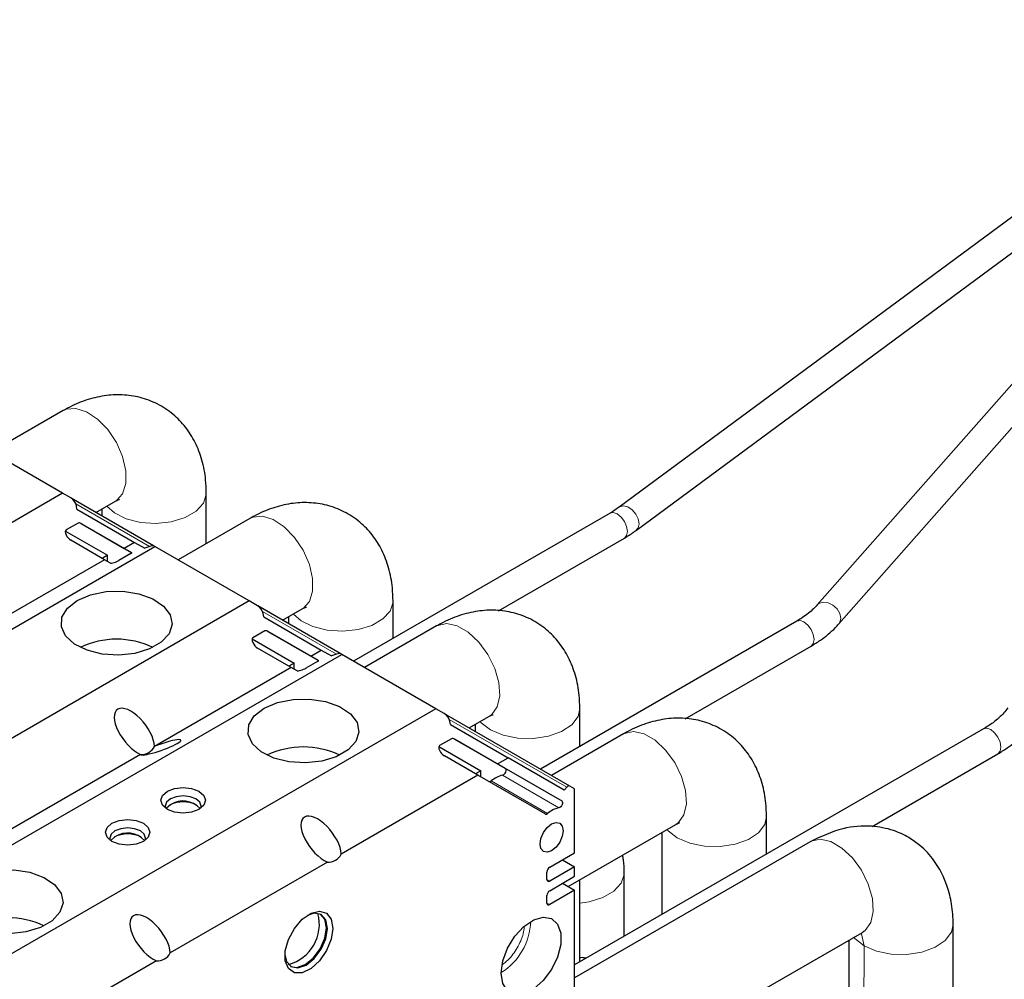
# Model space of a CAD drawing. Header units: millimetres. Extents: x 5 to 418, y 2 to 292.
# Tile 25 of 41: x 262 to 277, y 121 to 136. Entities that reach past the tile are written whole.
import ezdxf

# ---------------------------------------------------------------- set-up
doc = ezdxf.new("R2010")
doc.units = ezdxf.units.MM

msp = doc.modelspace()

# ---------------------------------------------------------------- linework, layer by layer
at = {"color": 7, "linetype": 'Continuous', "lineweight": 25}
for p, q in [((281.4559, 135.6631), (271.3655, 128.2045)), ((271.6271, 127.8507), (281.7174, 135.3093)), ((280.6707, 133.8276), (274.3942, 126.7077)), ((274.7242, 126.4167), (281.0008, 133.5366)), ((262.8591, 129.6809), (261.76, 129.0464)), ((262.8489, 128.4178), (261.4064, 129.2505)), ((262.8489, 128.4178), (255.7071, 124.2949)), ((262.9753, 128.3448), (262.8489, 128.4178)), ((264.2395, 127.6148), (262.9814, 128.3411)), ((265.049, 127.6468), (265.049, 128.4164)), ((263.0697, 128.1748), (263.0611, 128.2259)), ((263.3599, 128.1225), (263.6591, 128.2952)), ((263.0697, 128.1748), (263.9511, 127.6659)), ((263.449, 128.174), (263.449, 128.0711)), ((265.7158, 128.0318), (264.6167, 127.3973)), ((271.2243, 128.1124), (267.3011, 125.8476)), ((263.0868, 127.9602), (262.9049, 127.8552)), ((263.9077, 127.506), (263.1302, 127.955)), ((263.1338, 127.953), (263.7911, 127.5735)), ((262.893, 127.8381), (263.5349, 127.4676)), ((269.5196, 126.6203), (271.4442, 127.7313)), ((257.1213, 123.4785), (264.2631, 127.6014)), ((263.491, 127.4003), (262.9773, 127.6969)), ((263.9511, 127.6659), (263.7911, 127.5735)), ((263.9511, 127.6659), (264.1065, 127.5762)), ((264.155, 127.5944), (264.1065, 127.5762)), ((264.2631, 127.6014), (264.2409, 127.6142)), ((265.7056, 126.7687), (264.2631, 127.6014)), ((263.5349, 127.4676), (263.4546, 127.4212)), ((263.5349, 127.375), (263.5349, 127.4676)), ((263.8949, 127.4936), (263.713, 127.3887)), ((263.7911, 127.5735), (263.9069, 127.5067)), ((263.9075, 127.5063), (263.7911, 127.5735)), ((263.491, 127.4003), (261.3993, 126.1928)), ((263.5815, 127.348), (263.491, 127.4003)), ((265.7056, 126.7687), (258.5638, 122.6458)), ((265.832, 126.6957), (265.7056, 126.7687)), ((267.0962, 125.9656), (265.8381, 126.6919)), ((267.9058, 126.1966), (267.9058, 126.7673)), ((265.9264, 126.5256), (265.9178, 126.5768)), ((265.9264, 126.5256), (266.8078, 126.0167)), ((266.2166, 126.4734), (266.5158, 126.6461)), ((266.3058, 126.5249), (266.3058, 126.422)), ((268.5726, 126.3859), (267.4706, 125.7498)), ((274.081, 126.46), (270.1604, 124.1967)), ((265.9435, 126.311), (265.7616, 126.206)), ((266.7645, 125.8568), (265.9869, 126.3059)), ((265.9905, 126.3038), (266.6478, 125.9244)), ((265.7497, 126.1889), (266.3916, 125.8184)), ((272.3763, 124.9678), (274.301, 126.0789)), ((259.978, 121.8293), (267.1199, 125.9522)), ((266.3477, 125.7511), (265.834, 126.0477)), ((266.6478, 125.9244), (266.8078, 126.0167)), ((266.6478, 125.9244), (266.7642, 125.8572)), ((266.6478, 125.9244), (266.7637, 125.8575)), ((266.8078, 126.0167), (266.9632, 125.9271)), ((267.0117, 125.9452), (266.9632, 125.9271)), ((267.1199, 125.9522), (267.0976, 125.9651)), ((268.5623, 125.1195), (267.1199, 125.9522)), ((266.3916, 125.8184), (266.3113, 125.7721)), ((266.3916, 125.7258), (266.3916, 125.8184)), ((266.7516, 125.8445), (266.5697, 125.7395)), ((266.3477, 125.7511), (264.256, 124.5437)), ((266.4383, 125.6989), (266.3477, 125.7511)), ((268.5623, 125.1195), (261.4205, 120.9966)), ((268.6887, 125.0466), (268.5623, 125.1195)), ((270.6108, 123.9367), (268.6948, 125.0428)), ((270.7625, 124.5442), (270.7625, 125.1214)), ((268.7831, 124.8765), (268.7745, 124.9276)), ((268.7831, 124.8765), (269.6645, 124.3676)), ((269.0705, 124.8259), (269.3725, 125.0002)), ((269.1625, 124.879), (269.1625, 124.7728)), ((271.4293, 124.7335), (270.3299, 124.0989)), ((276.9377, 124.8108), (270.6837, 121.2005)), ((268.8002, 124.6619), (268.6183, 124.5569)), ((269.6229, 124.2067), (268.8436, 124.6567)), ((268.8472, 124.6547), (269.5045, 124.2752)), ((264.044, 124.4212), (261.6397, 123.0333)), ((268.6065, 124.5398), (269.2483, 124.1693)), ((275.2336, 123.319), (277.1577, 124.4298)), ((269.2044, 124.102), (268.6907, 124.3986)), ((269.5045, 124.2752), (269.6645, 124.3676)), ((269.5045, 124.2752), (270.4856, 123.7087)), ((270.5219, 123.8725), (269.6645, 124.3676)), ((269.2483, 124.1693), (269.1681, 124.123)), ((269.2483, 124.0766), (269.2483, 124.1693)), ((269.2044, 124.102), (267.1127, 122.8945)), ((270.2308, 123.5093), (269.2044, 124.102)), ((270.5636, 123.919), (270.5219, 123.8725)), ((270.6837, 123.8946), (270.6108, 123.9367)), ((270.6837, 122.9148), (270.6837, 123.8946)), ((273.6192, 122.8951), (273.6192, 123.469)), ((270.5863, 122.3994), (272.2292, 123.3478)), ((272.0192, 123.2266), (272.0192, 121.9714)), ((274.2862, 123.0844), (270.6837, 121.0048)), ((270.3019, 122.6944), (270.6837, 122.9148)), ((266.9007, 122.7721), (264.4964, 121.3841)), ((270.4998, 122.8086), (270.6837, 122.7025)), ((270.2595, 122.5066), (270.2595, 122.6209)), ((270.6837, 122.7025), (270.3019, 122.4821)), ((270.6837, 122.5555), (270.6837, 122.7025)), ((270.3019, 122.3351), (270.6837, 122.5555)), ((270.7625, 121.2459), (270.7625, 122.5011)), ((271.4413, 121.6378), (271.4413, 122.6026)), ((270.6837, 122.3432), (270.3019, 122.1228)), ((270.4998, 122.4494), (270.6837, 122.3432)), ((270.6837, 117.9542), (270.6837, 122.3432)), ((270.2595, 122.1473), (270.2595, 122.2616)), ((275.0856, 121.6985), (275.1072, 121.718)), ((276.4759, 117.9021), (276.4759, 121.82)), ((270.6837, 119.1573), (275.0856, 121.6985)), ((274.8759, 121.5774), (274.8759, 117.9001)), ((264.2843, 121.2617), (262.1927, 120.0542))]:
    msp.add_line(p, q, dxfattribs=at)
at = {"color": 7, "linetype": 'Continuous', "lineweight": 18}
for p, q in [((263.052, 128.2554), (264.1813, 127.6035)), ((265.9087, 126.6063), (267.0381, 125.9543)), ((268.7654, 124.9571), (270.5636, 123.919)), ((270.4856, 123.7087), (269.6229, 124.2067)), ((269.4051, 124.0153), (270.2678, 123.5173)), ((270.4428, 123.6041), (269.5802, 124.1021)), ((270.3019, 122.4821), (270.2595, 122.5066)), ((270.3019, 122.1228), (270.2595, 122.1473)), ((275.1102, 121.4933), (275.0701, 121.6779))]:
    msp.add_line(p, q, dxfattribs=at)
at = {"color": 7, "linetype": 'Continuous', "lineweight": 18, "flags": 128}
for points in [[(263.6591, 128.2952), (263.6738, 128.3044), (263.7688, 128.4104), (263.8185, 128.5678), (263.8185, 128.7625), (263.7688, 128.9773), (263.6738, 129.193), (263.5419, 129.3905), (263.385, 129.5523), (263.2168, 129.6639), (263.0524, 129.7155), (262.9064, 129.7024), (262.8591, 129.6809)], [(263.5262, 128.2185), (263.6427, 128.1152), (263.8234, 128.0254), (264.042, 127.9703), (264.279, 127.9549), (264.5133, 127.9805), (264.7241, 128.0448), (264.8927, 128.1422), (265.0042, 128.2639), (265.0485, 128.3991), (265.049, 128.4167)], [(271.3657, 128.2047), (271.3737, 128.2099), (271.4299, 128.2235), (271.4963, 128.2072), (271.5627, 128.1637), (271.6189, 128.0993), (271.6565, 128.0241), (271.6697, 127.9494), (271.6565, 127.8866), (271.627, 127.8507)], [(266.5158, 126.6461), (266.5305, 126.6552), (266.6255, 126.7613), (266.6752, 126.9187), (266.6752, 127.1134), (266.6255, 127.3281), (266.5305, 127.5439), (266.3987, 127.7414), (266.2417, 127.9031), (266.0735, 128.0147), (265.9091, 128.0663), (265.7631, 128.0533), (265.7158, 128.0318)], [(271.2243, 128.1124), (271.2747, 128.1222), (271.3343, 128.1015), (271.3938, 128.0534), (271.4443, 127.9854), (271.478, 127.9076), (271.4898, 127.832), (271.478, 127.7701), (271.4443, 127.7313), (271.4442, 127.7313)], [(266.3829, 126.5694), (266.4994, 126.466), (266.6801, 126.3762), (266.8987, 126.3212), (267.1357, 126.3058), (267.37, 126.3313), (267.5808, 126.3957), (267.7494, 126.493), (267.8609, 126.6147), (267.9052, 126.75), (267.9058, 126.7676)], [(274.3949, 126.7084), (274.4206, 126.7299), (274.4842, 126.7502), (274.5592, 126.7418), (274.6342, 126.7061), (274.6979, 126.6485), (274.7404, 126.5777), (274.7553, 126.5046), (274.7404, 126.4402), (274.7243, 126.4168)], [(269.3725, 125.0002), (269.4148, 125.0305), (269.4991, 125.1504), (269.5366, 125.3186), (269.524, 125.52), (269.4624, 125.7369), (269.3573, 125.9498), (269.218, 126.1399), (269.0568, 126.2903), (268.8882, 126.3877), (268.7271, 126.4233), (268.5878, 126.394), (268.5726, 126.3859)], [(274.081, 126.46), (274.1314, 126.4698), (274.191, 126.4491), (274.2505, 126.401), (274.301, 126.333), (274.3347, 126.2552), (274.3465, 126.1796), (274.3347, 126.1177), (274.301, 126.0789), (274.301, 126.0789)], [(269.3968, 124.7948), (269.5887, 124.7131), (269.8137, 124.6676), (270.052, 124.6625), (270.2824, 124.6981), (270.4843, 124.7713), (270.6398, 124.8757), (270.7352, 125.0019), (270.7625, 125.1216)], [(269.2396, 124.9235), (269.2552, 124.9056), (269.3968, 124.7948)], [(272.2292, 123.3478), (272.2715, 123.378), (272.3558, 123.498), (272.3933, 123.6662), (272.3807, 123.8676), (272.3191, 124.0844), (272.214, 124.2974), (272.0747, 124.4875), (271.9135, 124.6379), (271.7449, 124.7353), (271.5838, 124.7709), (271.4445, 124.7416), (271.4293, 124.7335)], [(276.9377, 124.8108), (276.9881, 124.8206), (277.0477, 124.7999), (277.1072, 124.7519), (277.1577, 124.6838), (277.1914, 124.6061), (277.2032, 124.5305), (277.1914, 124.4686), (277.1577, 124.4298), (277.1577, 124.4298)], [(272.2535, 123.1424), (272.4454, 123.0607), (272.6705, 123.0152), (272.9088, 123.01), (273.1391, 123.0457), (273.341, 123.1189), (273.4966, 123.2233), (273.5919, 123.3494), (273.6192, 123.4692)], [(272.0963, 123.2711), (272.1119, 123.2532), (272.2535, 123.1424)], [(275.0856, 121.6985), (275.1282, 121.7289), (275.2125, 121.8489), (275.25, 122.017), (275.2374, 122.2185), (275.1758, 122.4353), (275.0707, 122.6482), (274.9314, 122.8384), (274.7703, 122.9888), (274.6016, 123.0861), (274.4405, 123.1217), (274.3012, 123.0925), (274.2862, 123.0844)], [(270.7625, 122.1461), (270.9055, 122.1667), (271.1163, 122.231), (271.285, 122.3283), (271.3964, 122.45), (271.4407, 122.5853), (271.4413, 122.6029)], [(275.1102, 121.4933), (275.3021, 121.4115), (275.5272, 121.366), (275.7655, 121.3609), (275.9958, 121.3965), (276.1977, 121.4698), (276.3533, 121.5741), (276.4486, 121.7003), (276.4759, 121.8203)], [(274.9512, 121.6242), (274.9686, 121.604), (275.1102, 121.4933)]]:
    msp.add_lwpolyline(points, dxfattribs=at)
at = {"color": 7, "linetype": 'Continuous', "lineweight": 25, "flags": 128}
for points in [[(263.0752, 126.7768), (263.279, 126.8637), (263.5182, 126.912), (263.7714, 126.9174), (264.0161, 126.8796), (264.2307, 126.8018), (264.3959, 126.6909), (264.4972, 126.5568), (264.5256, 126.4115), (264.4785, 126.2678), (264.3601, 126.1384), (264.181, 126.035), (263.9569, 125.9667), (263.708, 125.9395), (263.4562, 125.9558), (263.224, 126.0143), (263.0319, 126.1097), (262.8971, 126.2336), (262.8316, 126.3749), (262.841, 126.521), (262.9247, 126.6591), (263.0752, 126.7768)], [(265.9319, 125.1277), (266.1357, 125.2145), (266.3749, 125.2628), (266.6281, 125.2683), (266.8728, 125.2304), (267.0874, 125.1526), (267.2526, 125.0417), (267.354, 124.9077), (267.3823, 124.7623), (267.3352, 124.6186), (267.2168, 124.4893), (267.0377, 124.3859), (266.8137, 124.3175), (266.5647, 124.2903), (266.3129, 124.3067), (266.0807, 124.3652), (265.8886, 124.4606), (265.7538, 124.5845), (265.6883, 124.7257), (265.6977, 124.8719), (265.7814, 125.01), (265.9319, 125.1277)], [(269.5802, 124.1021), (269.5939, 124.1075), (269.6076, 124.1183), (269.6197, 124.1333), (269.6289, 124.1506), (269.6342, 124.1686), (269.6349, 124.185), (269.631, 124.1982), (269.6229, 124.2067)], [(264.9349, 123.5806), (264.8246, 123.538), (264.6944, 123.5231), (264.5643, 123.538), (264.454, 123.5806), (264.3803, 123.6442), (264.3544, 123.7193), (264.3803, 123.7945), (264.454, 123.8581), (264.5643, 123.9007), (264.6944, 123.9156), (264.8246, 123.9007), (264.9349, 123.8581), (265.0086, 123.7945), (265.0344, 123.7193), (265.0086, 123.6442), (264.9349, 123.5806)], [(264.9656, 123.6009), (264.9694, 123.6274), (264.9485, 123.6882), (264.8889, 123.7397), (264.7997, 123.7741), (264.6944, 123.7862), (264.5892, 123.7741), (264.5, 123.7397), (264.4404, 123.6882), (264.4194, 123.6274), (264.4233, 123.6009)], [(270.4856, 123.7087), (270.4937, 123.7002), (270.4975, 123.687), (270.4968, 123.6706), (270.4916, 123.6526), (270.4824, 123.6352), (270.4703, 123.6203), (270.4566, 123.6095), (270.4428, 123.6041)], [(264.5, 123.652), (264.4404, 123.6005), (264.4351, 123.5924)], [(264.0863, 123.0907), (263.976, 123.0482), (263.8459, 123.0332), (263.7158, 123.0482), (263.6055, 123.0907), (263.5318, 123.1544), (263.5059, 123.2295), (263.5318, 123.3046), (263.6055, 123.3683), (263.7158, 123.4108), (263.8459, 123.4258), (263.976, 123.4108), (264.0863, 123.3683), (264.16, 123.3046), (264.1859, 123.2295), (264.16, 123.1544), (264.0863, 123.0907)], [(270.1544, 123.0501), (270.1678, 123.136), (270.2061, 123.2243), (270.2635, 123.3017), (270.3312, 123.3563), (270.3988, 123.3798), (270.4562, 123.3687), (270.4945, 123.3246), (270.508, 123.2542), (270.4945, 123.1683), (270.4562, 123.0799), (270.3988, 123.0026), (270.3312, 122.948), (270.2635, 122.9244), (270.2061, 122.9356), (270.1678, 122.9797), (270.1544, 123.0501)], [(264.1171, 123.1111), (264.1209, 123.1376), (264.1, 123.1983), (264.0404, 123.2498), (263.9512, 123.2842), (263.8459, 123.2963), (263.7407, 123.2842), (263.6515, 123.2498), (263.5918, 123.1983), (263.5709, 123.1376), (263.5748, 123.1111)], [(263.6515, 123.1621), (263.5918, 123.1106), (263.5865, 123.1026)], [(261.4064, 122.5151), (261.6103, 122.602), (261.8494, 122.6503), (262.1026, 122.6558), (262.3473, 122.6179), (262.5619, 122.5401), (262.7272, 122.4292), (262.8285, 122.2952), (262.8568, 122.1498), (262.8097, 122.0061), (262.6913, 121.8768), (262.5122, 121.7734), (262.2882, 121.705), (262.0392, 121.6778), (261.7874, 121.6942), (261.5552, 121.7527), (261.3632, 121.8481), (261.2284, 121.9719), (261.1628, 122.1132), (261.1723, 122.2594), (261.2559, 122.3975), (261.4064, 122.5151)], [(266.9855, 121.7597), (266.9607, 121.592), (266.8896, 121.4183), (266.7817, 121.262), (266.6518, 121.1443), (266.5172, 121.081), (266.3963, 121.0807), (266.3052, 121.1435), (266.2564, 121.2608), (266.2564, 121.4168), (266.3052, 121.5905), (266.3963, 121.7584), (266.5172, 121.8978), (266.6518, 121.9899), (266.7817, 122.0222), (266.8896, 121.9904), (266.9607, 121.8988), (266.9855, 121.7597)], [(266.2508, 121.3608), (266.2749, 121.2547), (266.3454, 121.1736), (266.4509, 121.1531), (266.5754, 121.1964), (266.6999, 121.2968), (266.8054, 121.4391), (266.8759, 121.6017), (266.9007, 121.7597), (266.8759, 121.8892), (266.8054, 121.9703), (266.6999, 121.9908), (266.5959, 121.9587)], [(266.8856, 121.7684), (266.8608, 121.8979), (266.7977, 121.9745)], [(269.5593, 121.0734), (269.5842, 121.2602), (269.6562, 121.4554), (269.7675, 121.638), (269.9061, 121.7882), (270.0569, 121.8897), (270.2036, 121.9315), (270.3302, 121.909), (270.4232, 121.8248), (270.4723, 121.6879), (270.4723, 121.5132), (270.4232, 121.3195), (270.3302, 121.128), (270.2036, 120.9593), (270.0569, 120.8317), (269.9061, 120.7591), (269.7675, 120.7493), (269.6562, 120.8034), (269.5842, 120.9155), (269.5593, 121.0734)], [(266.338, 121.1782), (266.4359, 121.1618), (266.5603, 121.2051), (266.6848, 121.3055), (266.7903, 121.4479), (266.8608, 121.6104), (266.8856, 121.7684)]]:
    msp.add_lwpolyline(points, dxfattribs=at)
at = {"color": 7, "linetype": 'Continuous', "lineweight": 25}
for centre, radius, start, end in [((263.6762, 124.8853), 1.2986, 64.63812, 115.36188), ((264.0557, 124.6458), 0.2249, 267.01485, 332.97977), ((266.5329, 123.2362), 1.2986, 64.63812, 115.36188), ((269.38, 124.0404), 0.0355, 254.02785, 315.11424), ((269.6741, 123.6927), 0.42, 102.91977, 129.81091), ((270.5988, 123.8968), 0.0416, 73.24373, 147.73487), ((264.6944, 123.2371), 0.4574, 63.88874, 116.11126), ((264.6919, 123.3555), 0.3532, 42.13987, 122.91767), ((270.2432, 123.5412), 0.0343, 248.69679, 315.76126), ((270.5367, 123.1946), 0.42, 102.91977, 129.81091), ((263.8434, 122.8656), 0.3532, 42.13987, 122.91767), ((263.8459, 122.7473), 0.4574, 63.88874, 116.11126), ((266.9124, 122.9967), 0.2249, 267.01485, 332.97977), ((270.3516, 122.6167), 0.0922, 122.60548, 177.39452), ((270.2854, 122.5024), 0.0262, 170.78596, 309.20329), ((270.3516, 122.2575), 0.0922, 122.60548, 177.39452), ((270.2854, 122.1431), 0.0262, 170.78596, 309.20329), ((262.0074, 120.6237), 1.2986, 64.63812, 115.36188), ((266.139, 121.8239), 0.6394, 285.09071, 14.91466), ((264.296, 121.4863), 0.2249, 267.01485, 332.97977)]:
    msp.add_arc(centre, radius, start, end, dxfattribs=at)
at = {"color": 7, "linetype": 'Continuous', "lineweight": 18}
msp.add_arc((269.0398, 121.904), 0.9727, 302.27776, 357.72761, dxfattribs=at)
at = {"color": 7, "linetype": 'Continuous', "lineweight": 25}
for centre, major_axis, ratio, start_param, end_param in [((262.9881, 128.268), (-0.0632, 0.0824), 0.4692746, 3.8655388, 5.4363351), ((263.1465, 127.8774), (-0.0622, 0.0811), 0.4692746, 5.4363351, 6.2217333), ((262.9646, 127.7724), (-0.0622, 0.0811), 0.4692746, 6.2217333, 8.5779278), ((264.1679, 127.587), (0.074, 0.0262), 0.1448936, 0.1233661, 1.6941624), ((263.8352, 127.4798), (0.0728, 0.0257), 0.1448936, 5.6211532, 6.4065514), ((263.6533, 127.3749), (0.0728, 0.0257), 0.1448936, 3.2649587, 5.6211532), ((265.8448, 126.6189), (-0.0632, 0.0824), 0.4692746, 3.8655388, 5.4363351), ((266.0032, 126.2283), (-0.0622, 0.0811), 0.4692746, 5.4363351, 6.2217333), ((265.8213, 126.1233), (-0.0622, 0.0811), 0.4692746, 6.2217333, 8.5779278), ((267.0246, 125.9378), (0.074, 0.0262), 0.1448936, 0.1233661, 1.6941624), ((266.6919, 125.8307), (0.0728, 0.0257), 0.1448936, 5.6211532, 6.4065514), ((266.51, 125.7257), (0.0728, 0.0257), 0.1448936, 3.2649587, 5.6211532), ((263.9479, 124.7625), (-0.2629, 0.343), 0.4692746, 3.7231776, 8.7202889), ((268.7016, 124.9697), (-0.0632, 0.0824), 0.4692746, 3.8655388, 5.4363351), ((264.3521, 124.5292), (0.3079, 0.1088), 0.1448936, 3.1225976, 8.1197089), ((268.8599, 124.5791), (-0.0622, 0.0811), 0.4692746, 5.4363351, 6.2217333), ((268.678, 124.4741), (-0.0622, 0.0811), 0.4692746, 6.2217333, 8.5779278), ((266.8046, 123.1134), (-0.2629, 0.343), 0.4692746, 3.7231776, 8.7202889), ((264.1883, 121.603), (-0.2629, 0.343), 0.4692746, 3.7231776, 8.7202889)]:
    msp.add_ellipse(centre, major_axis=major_axis, ratio=ratio, start_param=start_param, end_param=end_param, dxfattribs=at)
for points, knots in [([(265.049, 128.4164), (265.0471, 128.4849), (265.042, 128.6582), (264.991, 128.9217), (264.8871, 129.1943), (264.738, 129.4316), (264.5429, 129.6347), (264.3061, 129.7914), (264.0388, 129.8911), (263.7623, 129.9309), (263.4822, 129.9151), (263.2005, 129.8457), (262.9938, 129.7566), (262.8812, 129.6933), (262.8591, 129.6809)], [0, 0, 0, 0, 0.0638265, 0.1614213, 0.2539613, 0.3426092, 0.4289606, 0.5221436, 0.6118987, 0.6998749, 0.7884691, 0.8800566, 0.9764432, 1, 1, 1, 1]), ([(263.6591, 128.2952), (263.6728, 128.3025), (263.7111, 128.3226), (263.7179, 128.3235), (263.7223, 128.3241)], [0, 0, 0, 0, 0.3589088, 1, 1, 1, 1]), ([(267.9058, 126.7673), (267.9038, 126.8358), (267.8987, 127.0091), (267.8477, 127.2725), (267.7438, 127.5452), (267.5947, 127.7824), (267.3996, 127.9855), (267.1628, 128.1423), (266.8955, 128.242), (266.6191, 128.2817), (266.339, 128.2659), (266.0572, 128.1965), (265.8505, 128.1075), (265.7379, 128.0442), (265.7158, 128.0318)], [0, 0, 0, 0, 0.0638265, 0.1614213, 0.2539613, 0.3426092, 0.4289606, 0.5221436, 0.6118987, 0.6998749, 0.7884691, 0.8800566, 0.9764432, 1, 1, 1, 1]), ([(271.3655, 128.2045), (271.3315, 128.1805), (271.2867, 128.149), (271.2363, 128.1194), (271.2243, 128.1124)], [0, 0, 0, 0, 0.7606351, 1, 1, 1, 1]), ([(271.4442, 127.7313), (271.4924, 127.7604), (271.5556, 127.7987), (271.6133, 127.8406), (271.6271, 127.8507)], [0, 0, 0, 0, 0.7605426, 1, 1, 1, 1]), ([(266.5158, 126.6461), (266.5295, 126.6533), (266.5678, 126.6734), (266.5746, 126.6744), (266.579, 126.675)], [0, 0, 0, 0, 0.3589088, 1, 1, 1, 1]), ([(274.3942, 126.7077), (274.37, 126.6821), (274.3015, 126.6095), (274.1918, 126.5261), (274.1019, 126.4724), (274.081, 126.46)], [0, 0, 0, 0, 0.2948404, 0.8364032, 1, 1, 1, 1]), ([(270.7625, 125.1214), (270.7605, 125.1899), (270.7554, 125.3632), (270.7045, 125.6267), (270.6006, 125.8993), (270.4515, 126.1365), (270.2563, 126.3397), (270.0195, 126.4964), (269.7522, 126.5961), (269.4758, 126.6358), (269.1957, 126.6201), (268.9139, 126.5506), (268.7072, 126.4616), (268.5947, 126.3983), (268.5726, 126.3859)], [0, 0, 0, 0, 0.0638265, 0.1614213, 0.2539613, 0.3426092, 0.4289606, 0.5221436, 0.6118987, 0.6998749, 0.7884691, 0.8800566, 0.9764432, 1, 1, 1, 1]), ([(274.301, 126.0789), (274.3488, 126.1082), (274.4872, 126.1927), (274.6254, 126.3086), (274.707, 126.3979), (274.7242, 126.4167)], [0, 0, 0, 0, 0.2944535, 0.8513572, 1, 1, 1, 1]), ([(269.3725, 125.0002), (269.3862, 125.0074), (269.4245, 125.0276), (269.4313, 125.0285), (269.4357, 125.0291)], [0, 0, 0, 0, 0.3589088, 1, 1, 1, 1]), ([(277.3092, 125.1327), (277.2899, 125.107), (277.2321, 125.0303), (277.111, 124.9189), (276.9881, 124.8423), (276.9377, 124.8108)], [0, 0, 0, 0, 0.2291203, 0.6838035, 1, 1, 1, 1]), ([(273.6192, 123.469), (273.6172, 123.5375), (273.6121, 123.7108), (273.5612, 123.9742), (273.4573, 124.2469), (273.3082, 124.4841), (273.113, 124.6873), (272.8762, 124.844), (272.609, 124.9437), (272.3325, 124.9834), (272.0524, 124.9676), (271.7706, 124.8982), (271.5639, 124.8092), (271.4514, 124.7459), (271.4293, 124.7335)], [0, 0, 0, 0, 0.06382647, 0.16142134, 0.25396132, 0.34260916, 0.42896058, 0.52214362, 0.61189873, 0.69987487, 0.78846913, 0.88005658, 0.9764432, 1, 1, 1, 1]), ([(277.1577, 124.4298), (277.2055, 124.459), (277.3437, 124.5437), (277.5232, 124.6922), (277.6257, 124.8239), (277.6707, 124.8818)], [0, 0, 0, 0, 0.2285995, 0.6609527, 1, 1, 1, 1]), ([(272.2292, 123.3478), (272.2429, 123.355), (272.2812, 123.3752), (272.288, 123.3761), (272.2924, 123.3767)], [0, 0, 0, 0, 0.3589088, 1, 1, 1, 1]), ([(276.4759, 121.82), (276.4709, 121.9254), (276.4612, 122.1281), (276.3735, 122.4665), (276.2159, 122.7766), (276.001, 123.009), (275.7819, 123.1643), (275.5367, 123.2755), (275.2002, 123.3391), (274.7629, 123.3092), (274.4523, 123.1628), (274.2862, 123.0844)], [0, 0, 0, 0, 0.0934081, 0.1795044, 0.3239366, 0.4282286, 0.4970956, 0.582986, 0.6967962, 0.8377577, 1, 1, 1, 1]), ([(271.4413, 122.6026), (271.4412, 122.6716), (271.4411, 122.7657), (271.4224, 122.8553), (271.4174, 122.8792)], [0, 0, 0, 0, 0.73357502, 1, 1, 1, 1]), ([(270.8599, 121.3022), (270.8395, 121.3066), (270.8072, 121.3135), (270.7745, 121.3101), (270.7625, 121.3089)], [0, 0, 0, 0, 0.6330057, 1, 1, 1, 1])]:
    msp.add_open_spline(points, degree=3, knots=knots, dxfattribs=at)
at = {"color": 7, "linetype": 'Continuous', "lineweight": 18}
for points, knots in [([(269.5807, 121.2074), (269.6088, 121.2277), (269.6653, 121.2684), (269.7404, 121.361), (269.8071, 121.4611), (269.8604, 121.5689), (269.9031, 121.6805), (269.9102, 121.7502), (269.9137, 121.785)], [0, 0, 0, 0, 0.165279, 0.3322915, 0.4991553, 0.6661678, 0.8330315, 1, 1, 1, 1]), ([(275.1102, 117.5743), (275.1098, 118.3086), (275.109, 119.6145), (275.1098, 120.9213), (275.1102, 121.4933)], [0, 0, 0, 0, 0.5622954, 1, 1, 1, 1])]:
    msp.add_open_spline(points, degree=3, knots=knots, dxfattribs=at)

doc.saveas('drawing.dxf')
